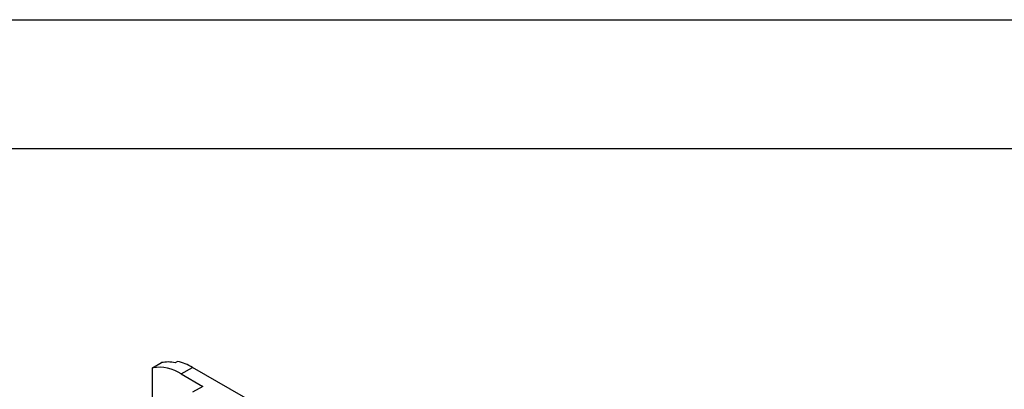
# Model space of a CAD drawing. Header units: millimetres. Extents: x 0 to 1676, y 0 to 1295.
# Tile 8 of 12: x 966 to 1257, y 1186 to 1295. Entities that reach past the tile are written whole.
import ezdxf

# ---------------------------------------------------------------- set-up
doc = ezdxf.new("R2010")
doc.units = ezdxf.units.MM
doc.header["$LTSCALE"] = 6
doc.layers.add('TEXT', color=140, linetype='Continuous', lineweight=25)

msp = doc.modelspace()

# ---------------------------------------------------------------- linework, layer by layer
at = {"color": 7, "linetype": 'Continuous'}
msp.add_line((0.01, 1295.42), (1676.41, 1295.42), dxfattribs=at)
for p, q in [((1005.1, 1192.44), (1007.71, 1193.95)), ((1012.45, 1194.32), (1011.74, 1193.91)), ((1005.1, 1175.03), (1005.1, 1192.44)), ((1013.58, 1190.62), (1016.9, 1192.53)), ((1039.18, 1179.68), (1016.9, 1192.53)), ((1013.58, 1190.62), (1019.95, 1186.94)), ((1019.95, 1186.94), (1016.9, 1185.19))]:
    msp.add_line(p, q)
for centre, radius, start, end in [((1009.63, 1184.79), 9.36, 76.9706, 101.848), ((1008.99, 1179.21), 15.5, 59.29, 77.1024), ((1006.98, 1180.56), 12.03, 56.7274, 99.0133)]:
    msp.add_arc(centre, radius, start, end)
at = {"layer": 'TEXT'}
msp.add_line((38.1, 1257.3), (1638.3, 1257.3), dxfattribs=at)

doc.saveas('drawing.dxf')
